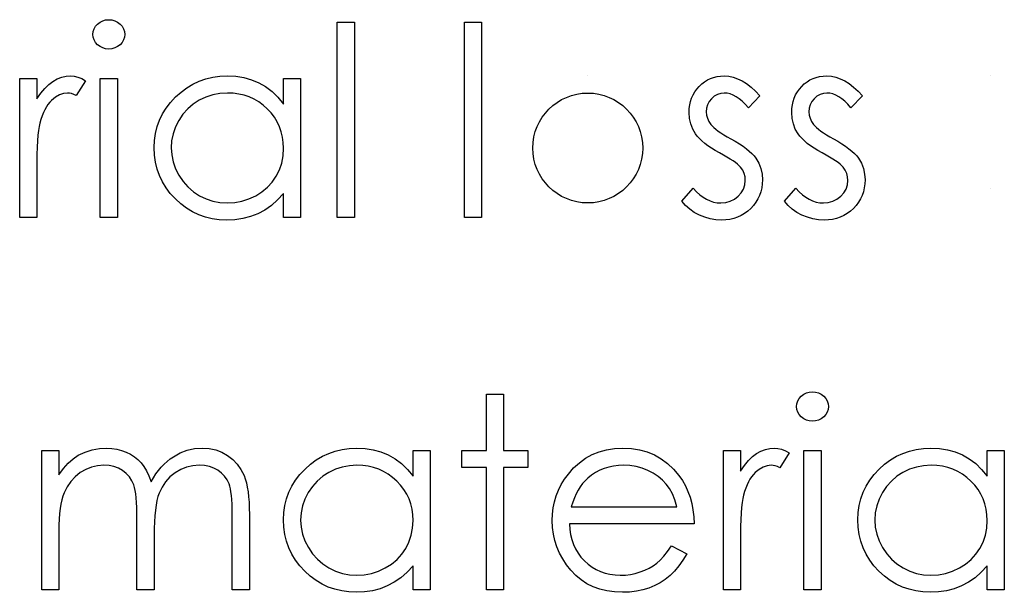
# Model space of a CAD drawing. Header units: inches. Extents: x 220 to 877, y 4 to 174.
# Tile 160 of 256: x 259.293 to 260.005, y 156.326 to 156.74. Entities that reach past the tile are written whole.
import ezdxf

# ---------------------------------------------------------------- set-up
doc = ezdxf.new("R2010")
doc.units = ezdxf.units.IN
doc.header["$LTSCALE"] = 0.5
doc.header["$MEASUREMENT"] = 0
doc.layers.add('SID-M-D', color=42, linetype='Continuous')

msp = doc.modelspace()

# ---------------------------------------------------------------- linework, layer by layer
at = {"layer": 'SID-M-D', "linetype": 'Continuous'}
for p, q in [((259.34722, 156.73332), (259.34827, 156.73514)), ((259.34827, 156.73514), (259.34974, 156.73677)), ((259.34974, 156.73677), (259.3515, 156.73812)), ((259.3515, 156.73812), (259.35346, 156.73912)), ((259.35346, 156.73912), (259.35553, 156.7397)), ((259.35553, 156.7397), (259.3578, 156.73989)), ((259.3578, 156.73989), (259.36009, 156.7397)), ((259.36009, 156.7397), (259.36221, 156.73912)), ((259.36221, 156.73912), (259.36417, 156.73812)), ((259.36417, 156.73812), (259.36594, 156.73677)), ((259.36594, 156.73677), (259.36743, 156.73514)), ((259.36743, 156.73514), (259.36848, 156.73332)), ((259.52303, 156.73812), (259.5354, 156.73812)), ((259.52303, 156.5968), (259.52303, 156.73812)), ((259.5354, 156.73812), (259.5354, 156.5968)), ((259.61489, 156.73812), (259.62726, 156.73812)), ((259.61489, 156.5968), (259.61489, 156.73812)), ((259.62726, 156.73812), (259.62726, 156.5968)), ((259.34637, 156.72924), (259.34659, 156.73136)), ((259.34659, 156.72717), (259.34637, 156.72924)), ((259.34659, 156.73136), (259.34722, 156.73332)), ((259.34722, 156.72523), (259.34659, 156.72717)), ((259.36848, 156.73332), (259.36911, 156.73136)), ((259.36911, 156.72717), (259.36848, 156.72523)), ((259.36911, 156.73136), (259.36933, 156.72924)), ((259.36933, 156.72924), (259.36911, 156.72717)), ((259.34827, 156.72344), (259.34722, 156.72523)), ((259.34974, 156.72181), (259.34827, 156.72344)), ((259.3515, 156.72046), (259.34974, 156.72181)), ((259.35346, 156.71946), (259.3515, 156.72046)), ((259.36417, 156.72046), (259.36221, 156.71946)), ((259.36594, 156.72181), (259.36417, 156.72046)), ((259.36743, 156.72344), (259.36594, 156.72181)), ((259.36848, 156.72523), (259.36743, 156.72344)), ((259.35553, 156.71889), (259.35346, 156.71946)), ((259.3578, 156.71869), (259.35553, 156.71889)), ((259.36009, 156.71889), (259.3578, 156.71869)), ((259.36221, 156.71946), (259.36009, 156.71889)), ((259.32376, 156.69829), (259.32699, 156.69901)), ((259.32699, 156.69901), (259.3303, 156.69926)), ((259.3303, 156.69926), (259.33287, 156.69904)), ((259.33287, 156.69904), (259.33552, 156.6984)), ((259.43291, 156.69832), (259.43807, 156.69901)), ((259.43807, 156.69901), (259.44342, 156.69926)), ((259.44342, 156.69926), (259.44958, 156.69896)), ((259.44958, 156.69896), (259.45543, 156.69804)), ((259.70416, 156.69926), (259.70416, 156.69926)), ((259.79514, 156.69821), (259.7976, 156.69879)), ((259.7976, 156.69879), (259.80017, 156.69915)), ((259.80017, 156.69915), (259.80287, 156.69926)), ((259.80287, 156.69926), (259.80607, 156.69904)), ((259.80607, 156.69904), (259.80928, 156.69838)), ((259.86934, 156.69821), (259.8718, 156.69879)), ((259.8718, 156.69879), (259.87436, 156.69915)), ((259.87436, 156.69915), (259.87707, 156.69926)), ((259.87707, 156.69926), (259.88027, 156.69904)), ((259.88027, 156.69904), (259.88347, 156.69838)), ((259.29337, 156.69749), (259.30574, 156.69749)), ((259.29337, 156.5968), (259.29337, 156.69749)), ((259.30574, 156.69749), (259.30574, 156.68267)), ((259.31145, 156.69023), (259.3144, 156.69308)), ((259.3144, 156.69308), (259.31744, 156.69534)), ((259.31744, 156.69534), (259.32056, 156.69705)), ((259.32056, 156.69705), (259.32376, 156.69829)), ((259.34107, 156.69581), (259.33428, 156.6851)), ((259.33552, 156.6984), (259.33825, 156.69733)), ((259.33825, 156.69733), (259.34107, 156.69581)), ((259.35167, 156.69749), (259.36404, 156.69749)), ((259.35167, 156.5968), (259.35167, 156.69749)), ((259.36404, 156.69749), (259.36404, 156.5968)), ((259.41422, 156.6907), (259.41858, 156.69332)), ((259.41858, 156.69332), (259.42316, 156.69545)), ((259.42316, 156.69545), (259.42794, 156.69713)), ((259.42794, 156.69713), (259.43291, 156.69832)), ((259.45543, 156.69804), (259.46098, 156.6965)), ((259.46098, 156.6965), (259.46622, 156.69437)), ((259.46622, 156.69437), (259.47116, 156.69159)), ((259.47116, 156.69159), (259.47583, 156.68805)), ((259.48416, 156.67886), (259.48416, 156.69749)), ((259.48416, 156.69749), (259.49653, 156.69749)), ((259.49653, 156.69749), (259.49653, 156.5968)), ((259.78294, 156.68979), (259.78463, 156.69172)), ((259.78463, 156.69172), (259.7865, 156.69349)), ((259.7865, 156.69349), (259.78849, 156.69501)), ((259.78849, 156.69501), (259.79059, 156.69631)), ((259.79059, 156.69631), (259.7928, 156.69738)), ((259.7928, 156.69738), (259.79514, 156.69821)), ((259.80928, 156.69838), (259.8125, 156.69724)), ((259.8125, 156.69724), (259.81573, 156.69567)), ((259.81573, 156.69567), (259.81894, 156.69366)), ((259.81894, 156.69366), (259.82217, 156.6912)), ((259.85714, 156.68979), (259.85882, 156.69172)), ((259.85882, 156.69172), (259.8607, 156.69349)), ((259.8607, 156.69349), (259.86269, 156.69501)), ((259.86269, 156.69501), (259.86479, 156.69631)), ((259.86479, 156.69631), (259.86699, 156.69738)), ((259.86699, 156.69738), (259.86934, 156.69821)), ((259.88347, 156.69838), (259.8867, 156.69724)), ((259.8867, 156.69724), (259.88993, 156.69567)), ((259.88993, 156.69567), (259.89313, 156.69366)), ((259.89313, 156.69366), (259.89636, 156.6912)), ((259.30574, 156.68267), (259.30855, 156.68675)), ((259.30855, 156.68675), (259.31145, 156.69023)), ((259.32208, 156.68557), (259.31924, 156.68391)), ((259.325, 156.68656), (259.32208, 156.68557)), ((259.32796, 156.68689), (259.325, 156.68656)), ((259.32931, 156.68678), (259.32796, 156.68689)), ((259.33083, 156.68645), (259.32931, 156.68678)), ((259.33248, 156.68587), (259.33083, 156.68645)), ((259.33428, 156.6851), (259.33248, 156.68587)), ((259.40605, 156.68405), (259.41002, 156.68761)), ((259.41002, 156.68761), (259.41422, 156.6907)), ((259.43299, 156.6856), (259.42802, 156.68397)), ((259.43818, 156.68656), (259.43299, 156.6856)), ((259.44359, 156.68689), (259.43818, 156.68656)), ((259.44778, 156.68673), (259.44359, 156.68689)), ((259.45181, 156.68618), (259.44778, 156.68673)), ((259.45568, 156.68529), (259.45181, 156.68618)), ((259.45938, 156.68402), (259.45568, 156.68529)), ((259.47583, 156.68805), (259.48013, 156.68383)), ((259.77922, 156.68325), (259.78024, 156.68554)), ((259.78024, 156.68554), (259.78148, 156.68772)), ((259.78148, 156.68772), (259.78294, 156.68979)), ((259.79564, 156.6846), (259.79362, 156.68281)), ((259.79787, 156.68587), (259.79564, 156.6846)), ((259.80028, 156.68664), (259.79787, 156.68587)), ((259.80287, 156.68689), (259.80028, 156.68664)), ((259.805, 156.68673), (259.80287, 156.68689)), ((259.80715, 156.68623), (259.805, 156.68673)), ((259.8093, 156.6854), (259.80715, 156.68623)), ((259.81148, 156.68424), (259.8093, 156.6854)), ((259.82865, 156.68493), (259.82026, 156.67629)), ((259.82217, 156.6912), (259.82542, 156.6883)), ((259.82542, 156.6883), (259.82865, 156.68493)), ((259.85341, 156.68325), (259.85443, 156.68554)), ((259.85443, 156.68554), (259.85568, 156.68772)), ((259.85568, 156.68772), (259.85714, 156.68979)), ((259.86984, 156.6846), (259.86782, 156.68281)), ((259.87207, 156.68587), (259.86984, 156.6846)), ((259.87447, 156.68664), (259.87207, 156.68587)), ((259.87707, 156.68689), (259.87447, 156.68664)), ((259.87919, 156.68673), (259.87707, 156.68689)), ((259.88135, 156.68623), (259.87919, 156.68673)), ((259.8835, 156.6854), (259.88135, 156.68623)), ((259.88568, 156.68424), (259.8835, 156.6854)), ((259.90285, 156.68493), (259.89446, 156.67629)), ((259.89636, 156.6912), (259.89962, 156.6883)), ((259.89962, 156.6883), (259.90285, 156.68493)), ((259.3138, 156.67858), (259.31264, 156.67682)), ((259.31507, 156.68019), (259.3138, 156.67858)), ((259.31642, 156.68159), (259.31507, 156.68019)), ((259.31924, 156.68391), (259.31642, 156.68159)), ((259.39926, 156.67604), (259.4024, 156.68016)), ((259.4024, 156.68016), (259.40605, 156.68405)), ((259.41883, 156.67886), (259.41488, 156.67547)), ((259.42324, 156.6817), (259.41883, 156.67886)), ((259.42802, 156.68397), (259.42324, 156.6817)), ((259.46288, 156.68242), (259.45938, 156.68402)), ((259.46625, 156.68046), (259.46288, 156.68242)), ((259.46942, 156.67812), (259.46625, 156.68046)), ((259.47243, 156.67544), (259.46942, 156.67812)), ((259.48013, 156.68383), (259.48416, 156.67886)), ((259.77753, 156.67563), (259.77786, 156.67828)), ((259.77786, 156.67828), (259.77844, 156.68082)), ((259.77844, 156.68082), (259.77922, 156.68325)), ((259.79075, 156.67842), (259.79004, 156.67596)), ((259.79194, 156.68068), (259.79075, 156.67842)), ((259.79362, 156.68281), (259.79194, 156.68068)), ((259.81364, 156.68275), (259.81148, 156.68424)), ((259.81584, 156.68093), (259.81364, 156.68275)), ((259.81805, 156.67878), (259.81584, 156.68093)), ((259.82026, 156.67629), (259.81805, 156.67878)), ((259.85173, 156.67563), (259.85206, 156.67828)), ((259.85206, 156.67828), (259.85264, 156.68082)), ((259.85264, 156.68082), (259.85341, 156.68325)), ((259.86495, 156.67842), (259.86423, 156.67596)), ((259.86614, 156.68068), (259.86495, 156.67842)), ((259.86782, 156.68281), (259.86614, 156.68068)), ((259.88783, 156.68275), (259.88568, 156.68424)), ((259.89004, 156.68093), (259.88783, 156.68275)), ((259.89225, 156.67878), (259.89004, 156.68093)), ((259.89446, 156.67629), (259.89225, 156.67878)), ((259.30957, 156.67039), (259.30872, 156.66787)), ((259.31051, 156.6727), (259.30957, 156.67039)), ((259.31153, 156.67486), (259.31051, 156.6727)), ((259.31264, 156.67682), (259.31153, 156.67486)), ((259.39443, 156.66729), (259.39661, 156.67177)), ((259.39661, 156.67177), (259.39926, 156.67604)), ((259.4114, 156.67157), (259.40839, 156.66713)), ((259.41488, 156.67547), (259.4114, 156.67157)), ((259.47519, 156.67248), (259.47243, 156.67544)), ((259.47757, 156.66936), (259.47519, 156.67248)), ((259.77742, 156.67284), (259.77753, 156.67563)), ((259.7777, 156.66859), (259.77742, 156.67284)), ((259.79004, 156.67596), (259.78979, 156.67334)), ((259.78979, 156.67334), (259.79001, 156.67097)), ((259.79001, 156.67097), (259.79064, 156.66867)), ((259.85162, 156.67284), (259.85173, 156.67563)), ((259.85189, 156.66859), (259.85162, 156.67284)), ((259.86423, 156.67596), (259.86398, 156.67334)), ((259.86398, 156.67334), (259.86421, 156.67097)), ((259.86421, 156.67097), (259.86484, 156.66867)), ((259.30795, 156.6652), (259.30742, 156.6628)), ((259.30872, 156.66787), (259.30795, 156.6652)), ((259.39271, 156.6626), (259.39443, 156.66729)), ((259.40839, 156.66713), (259.40599, 156.66238)), ((259.47958, 156.66605), (259.47757, 156.66936)), ((259.48124, 156.66257), (259.47958, 156.66605)), ((259.77858, 156.66462), (259.7777, 156.66859)), ((259.78002, 156.66084), (259.77858, 156.66462)), ((259.79064, 156.66867), (259.79172, 156.66641)), ((259.79172, 156.66641), (259.79321, 156.6642)), ((259.79321, 156.6642), (259.79418, 156.66307)), ((259.79418, 156.66307), (259.79539, 156.66191)), ((259.85278, 156.66462), (259.85189, 156.66859)), ((259.85421, 156.66084), (259.85278, 156.66462)), ((259.86484, 156.66867), (259.86592, 156.66641)), ((259.86592, 156.66641), (259.86741, 156.6642)), ((259.86741, 156.6642), (259.86837, 156.66307)), ((259.86837, 156.66307), (259.86959, 156.66191)), ((259.30659, 156.65634), (259.30629, 156.65228)), ((259.30698, 156.65984), (259.30659, 156.65634)), ((259.30742, 156.6628), (259.30698, 156.65984)), ((259.39078, 156.65266), (259.3915, 156.65774)), ((259.3915, 156.65774), (259.39271, 156.6626)), ((259.40428, 156.65747), (259.40323, 156.65244)), ((259.40599, 156.66238), (259.40428, 156.65747)), ((259.48251, 156.65893), (259.48124, 156.66257)), ((259.48342, 156.65509), (259.48251, 156.65893)), ((259.78203, 156.65733), (259.78002, 156.66084)), ((259.7833, 156.65565), (259.78203, 156.65733)), ((259.79539, 156.66191), (259.79683, 156.66067)), ((259.79683, 156.66067), (259.79851, 156.6594)), ((259.79851, 156.6594), (259.80044, 156.65808)), ((259.80044, 156.65808), (259.8026, 156.65672)), ((259.8026, 156.65672), (259.80497, 156.65529)), ((259.85623, 156.65733), (259.85421, 156.66084)), ((259.8575, 156.65565), (259.85623, 156.65733)), ((259.86959, 156.66191), (259.87102, 156.66067)), ((259.87102, 156.66067), (259.87271, 156.6594)), ((259.87271, 156.6594), (259.87464, 156.65808)), ((259.87464, 156.65808), (259.87679, 156.65672)), ((259.87679, 156.65672), (259.87917, 156.65529)), ((259.30629, 156.65228), (259.30604, 156.6477)), ((259.39053, 156.64742), (259.39078, 156.65266)), ((259.40323, 156.65244), (259.4029, 156.64728)), ((259.48397, 156.65109), (259.48342, 156.65509)), ((259.48416, 156.64692), (259.48397, 156.65109)), ((259.78485, 156.65393), (259.7833, 156.65565)), ((259.78661, 156.65222), (259.78485, 156.65393)), ((259.78866, 156.65051), (259.78661, 156.65222)), ((259.79097, 156.6488), (259.78866, 156.65051)), ((259.79351, 156.64706), (259.79097, 156.6488)), ((259.80497, 156.65529), (259.80759, 156.65382)), ((259.80759, 156.65382), (259.81079, 156.652)), ((259.81079, 156.652), (259.81372, 156.65021)), ((259.81372, 156.65021), (259.8164, 156.64841)), ((259.85904, 156.65393), (259.8575, 156.65565)), ((259.86081, 156.65222), (259.85904, 156.65393)), ((259.86285, 156.65051), (259.86081, 156.65222)), ((259.86517, 156.6488), (259.86285, 156.65051)), ((259.86771, 156.64706), (259.86517, 156.6488)), ((259.87917, 156.65529), (259.88179, 156.65382)), ((259.88179, 156.65382), (259.88499, 156.652)), ((259.88499, 156.652), (259.88792, 156.65021)), ((259.88792, 156.65021), (259.89059, 156.64841)), ((259.30588, 156.64256), (259.30576, 156.63688)), ((259.30604, 156.6477), (259.30588, 156.64256)), ((259.39078, 156.64207), (259.39053, 156.64742)), ((259.3915, 156.6369), (259.39078, 156.64207)), ((259.4029, 156.64728), (259.40326, 156.64215)), ((259.40326, 156.64215), (259.40428, 156.63712)), ((259.48383, 156.64146), (259.48416, 156.64692)), ((259.79633, 156.64532), (259.79351, 156.64706)), ((259.79939, 156.64358), (259.79633, 156.64532)), ((259.80224, 156.64204), (259.79939, 156.64358)), ((259.8048, 156.64057), (259.80224, 156.64204)), ((259.8164, 156.64841), (259.8188, 156.64665)), ((259.8188, 156.64665), (259.82092, 156.64488)), ((259.82092, 156.64488), (259.8228, 156.64314)), ((259.8228, 156.64314), (259.8244, 156.6414)), ((259.87053, 156.64532), (259.86771, 156.64706)), ((259.87359, 156.64358), (259.87053, 156.64532)), ((259.87643, 156.64204), (259.87359, 156.64358)), ((259.879, 156.64057), (259.87643, 156.64204)), ((259.89059, 156.64841), (259.893, 156.64665)), ((259.893, 156.64665), (259.89512, 156.64488)), ((259.89512, 156.64488), (259.897, 156.64314)), ((259.897, 156.64314), (259.8986, 156.6414)), ((259.30576, 156.63688), (259.30574, 156.63064)), ((259.39269, 156.63196), (259.3915, 156.6369)), ((259.40428, 156.63712), (259.40602, 156.63221)), ((259.48121, 156.63138), (259.48287, 156.6363)), ((259.48287, 156.6363), (259.48383, 156.64146)), ((259.80712, 156.63919), (259.8048, 156.64057)), ((259.80916, 156.63787), (259.80712, 156.63919)), ((259.81093, 156.6366), (259.80916, 156.63787)), ((259.81245, 156.63539), (259.81093, 156.6366)), ((259.81369, 156.63425), (259.81245, 156.63539)), ((259.8244, 156.6414), (259.82573, 156.63969)), ((259.82573, 156.63969), (259.82777, 156.63613)), ((259.82777, 156.63613), (259.82926, 156.63235)), ((259.88132, 156.63919), (259.879, 156.64057)), ((259.88336, 156.63787), (259.88132, 156.63919)), ((259.88513, 156.6366), (259.88336, 156.63787)), ((259.88665, 156.63539), (259.88513, 156.6366)), ((259.88789, 156.63425), (259.88665, 156.63539)), ((259.8986, 156.6414), (259.89992, 156.63969)), ((259.89992, 156.63969), (259.90197, 156.63613)), ((259.90197, 156.63613), (259.90346, 156.63235)), ((259.30574, 156.63064), (259.30574, 156.5968)), ((259.39437, 156.62721), (259.39269, 156.63196)), ((259.40602, 156.63221), (259.40845, 156.62741)), ((259.40845, 156.62741), (259.41149, 156.62294)), ((259.47892, 156.62677), (259.48121, 156.63138)), ((259.81466, 156.6332), (259.81369, 156.63425)), ((259.81615, 156.63102), (259.81466, 156.6332)), ((259.8172, 156.62871), (259.81615, 156.63102)), ((259.81783, 156.62622), (259.8172, 156.62871)), ((259.82926, 156.63235), (259.83012, 156.62835)), ((259.83012, 156.62835), (259.83042, 156.62412)), ((259.88886, 156.6332), (259.88789, 156.63425)), ((259.89035, 156.63102), (259.88886, 156.6332)), ((259.89139, 156.62871), (259.89035, 156.63102)), ((259.89203, 156.62622), (259.89139, 156.62871)), ((259.90346, 156.63235), (259.90431, 156.62835)), ((259.90431, 156.62835), (259.90462, 156.62412)), ((259.39655, 156.62266), (259.39437, 156.62721)), ((259.39917, 156.61833), (259.39655, 156.62266)), ((259.41149, 156.62294), (259.41496, 156.61899)), ((259.4726, 156.61877), (259.47602, 156.62255)), ((259.47602, 156.62255), (259.47892, 156.62677)), ((259.81676, 156.6175), (259.81772, 156.62042)), ((259.81772, 156.62042), (259.81805, 156.6236)), ((259.81805, 156.6236), (259.81783, 156.62622)), ((259.83028, 156.62114), (259.82989, 156.61827)), ((259.83042, 156.62412), (259.83028, 156.62114)), ((259.89095, 156.6175), (259.89192, 156.62042)), ((259.89192, 156.62042), (259.89225, 156.6236)), ((259.89225, 156.6236), (259.89203, 156.62622)), ((259.90448, 156.62114), (259.90409, 156.61827)), ((259.90462, 156.62412), (259.90448, 156.62114)), ((259.40229, 156.61421), (259.39917, 156.61833)), ((259.40591, 156.61029), (259.40229, 156.61421)), ((259.41496, 156.61899), (259.41894, 156.61557)), ((259.41894, 156.61557), (259.42338, 156.61267)), ((259.46401, 156.61261), (259.46857, 156.61546)), ((259.46857, 156.61546), (259.4726, 156.61877)), ((259.48416, 156.61421), (259.47989, 156.60958)), ((259.48416, 156.5968), (259.48416, 156.61421)), ((259.77212, 156.60867), (259.78032, 156.618)), ((259.78032, 156.618), (259.78269, 156.61551)), ((259.78269, 156.61551), (259.78509, 156.61336)), ((259.78509, 156.61336), (259.78755, 156.61154)), ((259.81286, 156.61223), (259.81513, 156.61474)), ((259.81513, 156.61474), (259.81676, 156.6175)), ((259.82923, 156.61551), (259.82832, 156.61289)), ((259.82989, 156.61827), (259.82923, 156.61551)), ((259.84632, 156.60867), (259.85452, 156.618)), ((259.85452, 156.618), (259.85689, 156.61551)), ((259.85689, 156.61551), (259.85929, 156.61336)), ((259.85929, 156.61336), (259.86175, 156.61154)), ((259.88706, 156.61223), (259.88932, 156.61474)), ((259.88932, 156.61474), (259.89095, 156.6175)), ((259.90343, 156.61551), (259.90252, 156.61289)), ((259.90409, 156.61827), (259.90343, 156.61551)), ((259.40986, 156.60671), (259.40591, 156.61029)), ((259.414, 156.60361), (259.40986, 156.60671)), ((259.42338, 156.61267), (259.42816, 156.61035)), ((259.42816, 156.61035), (259.4331, 156.60872)), ((259.4331, 156.60872), (259.4382, 156.60773)), ((259.4382, 156.60773), (259.44348, 156.6074)), ((259.44348, 156.6074), (259.44883, 156.60773)), ((259.44883, 156.60773), (259.45405, 156.60869)), ((259.45405, 156.60869), (259.4591, 156.61032)), ((259.4591, 156.61032), (259.46401, 156.61261)), ((259.47989, 156.60958), (259.47539, 156.6056)), ((259.7748, 156.60566), (259.77212, 156.60867)), ((259.78755, 156.61154), (259.79001, 156.61005)), ((259.79001, 156.61005), (259.79252, 156.60889)), ((259.79252, 156.60889), (259.79509, 156.60806)), ((259.79509, 156.60806), (259.79765, 156.60756)), ((259.79765, 156.60756), (259.80028, 156.6074)), ((259.80028, 156.6074), (259.80384, 156.6077)), ((259.80384, 156.6077), (259.80712, 156.60861)), ((259.80712, 156.60861), (259.81013, 156.6101)), ((259.81013, 156.6101), (259.81286, 156.61223)), ((259.82567, 156.60795), (259.82396, 156.60566)), ((259.82711, 156.61035), (259.82567, 156.60795)), ((259.82832, 156.61289), (259.82711, 156.61035)), ((259.849, 156.60566), (259.84632, 156.60867)), ((259.86175, 156.61154), (259.86421, 156.61005)), ((259.86421, 156.61005), (259.86672, 156.60889)), ((259.86672, 156.60889), (259.86928, 156.60806)), ((259.86928, 156.60806), (259.87185, 156.60756)), ((259.87185, 156.60756), (259.87447, 156.6074)), ((259.87447, 156.6074), (259.87803, 156.6077)), ((259.87803, 156.6077), (259.88132, 156.60861)), ((259.88132, 156.60861), (259.88433, 156.6101)), ((259.88433, 156.6101), (259.88706, 156.61223)), ((259.89987, 156.60795), (259.89816, 156.60566)), ((259.9013, 156.61035), (259.89987, 156.60795)), ((259.90252, 156.61289), (259.9013, 156.61035)), ((259.41836, 156.60099), (259.414, 156.60361)), ((259.42289, 156.59884), (259.41836, 156.60099)), ((259.42763, 156.59718), (259.42289, 156.59884)), ((259.46556, 156.59964), (259.46029, 156.59762)), ((259.47058, 156.60229), (259.46556, 156.59964)), ((259.47539, 156.6056), (259.47058, 156.60229)), ((259.77781, 156.60298), (259.7748, 156.60566)), ((259.78115, 156.60063), (259.77781, 156.60298)), ((259.78482, 156.59865), (259.78115, 156.60063)), ((259.8175, 156.59978), (259.81507, 156.59834)), ((259.81979, 156.60149), (259.8175, 156.59978)), ((259.82197, 156.60348), (259.81979, 156.60149)), ((259.82396, 156.60566), (259.82197, 156.60348)), ((259.852, 156.60298), (259.849, 156.60566)), ((259.85534, 156.60063), (259.852, 156.60298)), ((259.85902, 156.59865), (259.85534, 156.60063)), ((259.8917, 156.59978), (259.88927, 156.59834)), ((259.89399, 156.60149), (259.8917, 156.59978)), ((259.89617, 156.60348), (259.89399, 156.60149)), ((259.89816, 156.60566), (259.89617, 156.60348)), ((259.30574, 156.5968), (259.29337, 156.5968)), ((259.36404, 156.5968), (259.35167, 156.5968)), ((259.43257, 156.596), (259.42763, 156.59718)), ((259.43771, 156.59528), (259.43257, 156.596)), ((259.44304, 156.59503), (259.43771, 156.59528)), ((259.44903, 156.59531), (259.44304, 156.59503)), ((259.45479, 156.59619), (259.44903, 156.59531)), ((259.46029, 156.59762), (259.45479, 156.59619)), ((259.49653, 156.5968), (259.48416, 156.5968)), ((259.5354, 156.5968), (259.52303, 156.5968)), ((259.62726, 156.5968), (259.61489, 156.5968)), ((259.78871, 156.59707), (259.78482, 156.59865)), ((259.79269, 156.59594), (259.78871, 156.59707)), ((259.79674, 156.59525), (259.79269, 156.59594)), ((259.80091, 156.59503), (259.79674, 156.59525)), ((259.804, 156.59517), (259.80091, 156.59503)), ((259.80696, 156.59555), (259.804, 156.59517)), ((259.8098, 156.59622), (259.80696, 156.59555)), ((259.8125, 156.59715), (259.8098, 156.59622)), ((259.81507, 156.59834), (259.8125, 156.59715)), ((259.86291, 156.59707), (259.85902, 156.59865)), ((259.86688, 156.59594), (259.86291, 156.59707)), ((259.87094, 156.59525), (259.86688, 156.59594)), ((259.87511, 156.59503), (259.87094, 156.59525)), ((259.8782, 156.59517), (259.87511, 156.59503)), ((259.88115, 156.59555), (259.8782, 156.59517)), ((259.884, 156.59622), (259.88115, 156.59555)), ((259.8867, 156.59715), (259.884, 156.59622)), ((259.88927, 156.59834), (259.8867, 156.59715)), ((259.86432, 156.47067), (259.86658, 156.47086)), ((259.86658, 156.47086), (259.86887, 156.47067)), ((259.63079, 156.4691), (259.64316, 156.4691)), ((259.63079, 156.42846), (259.63079, 156.4691)), ((259.64316, 156.4691), (259.64316, 156.42846)), ((259.85537, 156.46233), (259.85601, 156.46429)), ((259.85601, 156.46429), (259.85706, 156.46611)), ((259.85706, 156.46611), (259.85852, 156.46774)), ((259.85852, 156.46774), (259.86029, 156.4691)), ((259.86029, 156.4691), (259.86225, 156.47009)), ((259.86225, 156.47009), (259.86432, 156.47067)), ((259.86887, 156.47067), (259.871, 156.47009)), ((259.871, 156.47009), (259.87296, 156.4691)), ((259.87296, 156.4691), (259.87472, 156.46774)), ((259.87472, 156.46774), (259.87621, 156.46611)), ((259.87621, 156.46611), (259.87726, 156.46429)), ((259.87726, 156.46429), (259.8779, 156.46233)), ((259.85515, 156.46021), (259.85537, 156.46233)), ((259.85537, 156.45814), (259.85515, 156.46021)), ((259.85601, 156.4562), (259.85537, 156.45814)), ((259.8779, 156.45814), (259.87726, 156.4562)), ((259.8779, 156.46233), (259.87812, 156.46021)), ((259.87812, 156.46021), (259.8779, 156.45814)), ((259.85706, 156.45441), (259.85601, 156.4562)), ((259.85852, 156.45278), (259.85706, 156.45441)), ((259.86029, 156.45143), (259.85852, 156.45278)), ((259.86225, 156.45044), (259.86029, 156.45143)), ((259.86432, 156.44986), (259.86225, 156.45044)), ((259.86658, 156.44966), (259.86432, 156.44986)), ((259.86887, 156.44986), (259.86658, 156.44966)), ((259.871, 156.45044), (259.86887, 156.44986)), ((259.87296, 156.45143), (259.871, 156.45044)), ((259.87472, 156.45278), (259.87296, 156.45143)), ((259.87621, 156.45441), (259.87472, 156.45278)), ((259.87726, 156.4562), (259.87621, 156.45441)), ((259.30927, 156.42846), (259.32164, 156.42846)), ((259.30927, 156.32777), (259.30927, 156.42846)), ((259.32164, 156.42846), (259.32164, 156.41096)), ((259.3406, 156.42736), (259.34573, 156.42896)), ((259.34573, 156.42896), (259.35098, 156.4299)), ((259.35098, 156.4299), (259.35636, 156.43023)), ((259.35636, 156.43023), (259.36001, 156.43004)), ((259.36001, 156.43004), (259.36354, 156.42951)), ((259.36354, 156.42951), (259.36699, 156.4286)), ((259.36699, 156.4286), (259.37033, 156.42733)), ((259.40944, 156.42672), (259.41458, 156.42868)), ((259.41458, 156.42868), (259.41985, 156.42984)), ((259.41985, 156.42984), (259.42534, 156.43023)), ((259.42534, 156.43023), (259.43039, 156.4299)), ((259.43039, 156.4299), (259.43514, 156.42893)), ((259.43514, 156.42893), (259.43959, 156.42728)), ((259.51679, 156.42642), (259.52157, 156.4281)), ((259.52157, 156.4281), (259.52654, 156.42929)), ((259.52654, 156.42929), (259.5317, 156.42998)), ((259.5317, 156.42998), (259.53705, 156.43023)), ((259.53705, 156.43023), (259.54321, 156.42993)), ((259.54321, 156.42993), (259.54906, 156.42902)), ((259.54906, 156.42902), (259.55461, 156.42747)), ((259.57779, 156.40983), (259.57779, 156.42846)), ((259.57779, 156.42846), (259.59016, 156.42846)), ((259.59016, 156.42846), (259.59016, 156.32777)), ((259.61313, 156.4161), (259.61313, 156.42846)), ((259.61313, 156.42846), (259.63079, 156.42846)), ((259.64316, 156.42846), (259.66082, 156.42846)), ((259.66082, 156.42846), (259.66082, 156.4161)), ((259.71236, 156.42758), (259.71774, 156.42907)), ((259.71774, 156.42907), (259.72343, 156.42993)), ((259.72343, 156.42993), (259.72945, 156.43023)), ((259.72945, 156.43023), (259.73563, 156.42993)), ((259.73563, 156.42993), (259.74151, 156.42899)), ((259.74151, 156.42899), (259.74706, 156.42744)), ((259.80215, 156.42846), (259.81452, 156.42846)), ((259.80215, 156.32777), (259.80215, 156.42846)), ((259.81452, 156.42846), (259.81452, 156.41364)), ((259.82622, 156.42631), (259.82934, 156.42802)), ((259.82934, 156.42802), (259.83254, 156.42926)), ((259.83254, 156.42926), (259.83577, 156.42998)), ((259.83577, 156.42998), (259.83909, 156.43023)), ((259.83909, 156.43023), (259.84165, 156.43001)), ((259.84165, 156.43001), (259.8443, 156.42937)), ((259.8443, 156.42937), (259.84704, 156.4283)), ((259.84704, 156.4283), (259.84985, 156.42678)), ((259.86045, 156.42846), (259.87282, 156.42846)), ((259.86045, 156.32777), (259.86045, 156.42846)), ((259.87282, 156.42846), (259.87282, 156.32777)), ((259.93194, 156.42642), (259.93672, 156.4281)), ((259.93672, 156.4281), (259.94169, 156.42929)), ((259.94169, 156.42929), (259.94685, 156.42998)), ((259.94685, 156.42998), (259.9522, 156.43023)), ((259.9522, 156.43023), (259.95836, 156.42993)), ((259.95836, 156.42993), (259.96421, 156.42902)), ((259.96421, 156.42902), (259.96976, 156.42747)), ((259.99295, 156.40983), (259.99295, 156.42846)), ((259.99295, 156.42846), (260.00531, 156.42846)), ((260.00531, 156.42846), (260.00531, 156.32777)), ((259.32854, 156.41935), (259.33204, 156.42256)), ((259.33204, 156.42256), (259.3356, 156.42512)), ((259.3356, 156.42512), (259.3406, 156.42736)), ((259.37033, 156.42733), (259.3735, 156.42576)), ((259.3735, 156.42576), (259.37635, 156.42396)), ((259.37635, 156.42396), (259.37891, 156.42192)), ((259.37891, 156.42192), (259.38115, 156.41963)), ((259.39989, 156.42057), (259.40216, 156.42239)), ((259.40216, 156.42239), (259.40453, 156.42402)), ((259.40453, 156.42402), (259.40944, 156.42672)), ((259.43959, 156.42728), (259.44373, 156.42499)), ((259.44373, 156.42499), (259.44745, 156.42211)), ((259.44745, 156.42211), (259.45068, 156.41872)), ((259.50365, 156.41858), (259.50785, 156.42167)), ((259.50785, 156.42167), (259.51221, 156.4243)), ((259.51221, 156.4243), (259.51679, 156.42642)), ((259.55461, 156.42747), (259.55985, 156.42534)), ((259.55985, 156.42534), (259.56479, 156.42256)), ((259.56479, 156.42256), (259.56946, 156.41902)), ((259.69806, 156.41969), (259.70251, 156.42289)), ((259.70251, 156.42289), (259.70728, 156.42554)), ((259.70728, 156.42554), (259.71236, 156.42758)), ((259.74706, 156.42744), (259.75227, 156.42529)), ((259.75227, 156.42529), (259.75719, 156.4225)), ((259.75719, 156.4225), (259.76177, 156.41908)), ((259.81734, 156.41773), (259.82023, 156.4212)), ((259.82023, 156.4212), (259.82319, 156.42405)), ((259.82319, 156.42405), (259.82622, 156.42631)), ((259.84985, 156.42678), (259.84306, 156.41607)), ((259.9188, 156.41858), (259.923, 156.42167)), ((259.923, 156.42167), (259.92736, 156.4243)), ((259.92736, 156.4243), (259.93194, 156.42642)), ((259.96976, 156.42747), (259.975, 156.42534)), ((259.975, 156.42534), (259.97995, 156.42256)), ((259.97995, 156.42256), (259.98461, 156.41902)), ((259.32164, 156.41096), (259.32506, 156.41549)), ((259.32506, 156.41549), (259.32854, 156.41935)), ((259.34121, 156.41483), (259.33718, 156.41248)), ((259.3454, 156.41651), (259.34121, 156.41483)), ((259.34974, 156.41753), (259.3454, 156.41651)), ((259.35421, 156.41786), (259.34974, 156.41753)), ((259.35802, 156.41762), (259.35421, 156.41786)), ((259.36155, 156.4169), (259.35802, 156.41762)), ((259.36484, 156.41566), (259.36155, 156.4169)), ((259.36782, 156.41394), (259.36484, 156.41566)), ((259.37047, 156.41185), (259.36782, 156.41394)), ((259.38115, 156.41963), (259.38316, 156.41698)), ((259.38316, 156.41698), (259.38507, 156.41381)), ((259.38507, 156.41381), (259.38681, 156.41014)), ((259.39183, 156.41152), (259.39371, 156.41405)), ((259.39371, 156.41405), (259.39567, 156.4164)), ((259.39567, 156.4164), (259.39774, 156.41858)), ((259.39774, 156.41858), (259.39989, 156.42057)), ((259.4098, 156.41477), (259.40574, 156.41234)), ((259.41408, 156.41648), (259.4098, 156.41477)), ((259.41852, 156.41753), (259.41408, 156.41648)), ((259.42319, 156.41786), (259.41852, 156.41753)), ((259.427, 156.41764), (259.42319, 156.41786)), ((259.4305, 156.41695), (259.427, 156.41764)), ((259.43376, 156.41579), (259.4305, 156.41695)), ((259.43671, 156.41419), (259.43376, 156.41579)), ((259.43934, 156.41221), (259.43671, 156.41419)), ((259.45068, 156.41872), (259.45339, 156.41483)), ((259.45339, 156.41483), (259.45557, 156.41038)), ((259.49603, 156.41113), (259.49968, 156.41502)), ((259.49968, 156.41502), (259.50365, 156.41858)), ((259.52165, 156.41494), (259.51687, 156.41267)), ((259.52662, 156.41657), (259.52165, 156.41494)), ((259.53181, 156.41753), (259.52662, 156.41657)), ((259.53722, 156.41786), (259.53181, 156.41753)), ((259.54141, 156.4177), (259.53722, 156.41786)), ((259.54544, 156.41715), (259.54141, 156.4177)), ((259.54931, 156.41626), (259.54544, 156.41715)), ((259.55301, 156.41499), (259.54931, 156.41626)), ((259.55651, 156.41339), (259.55301, 156.41499)), ((259.56946, 156.41902), (259.57376, 156.4148)), ((259.57376, 156.4148), (259.57779, 156.40983)), ((259.63079, 156.4161), (259.61313, 156.4161)), ((259.63079, 156.32777), (259.63079, 156.4161)), ((259.66082, 156.4161), (259.64316, 156.4161)), ((259.64316, 156.4161), (259.64316, 156.32777)), ((259.69008, 156.41146), (259.69392, 156.41585)), ((259.69392, 156.41585), (259.69806, 156.41969)), ((259.71286, 156.41417), (259.70982, 156.41256)), ((259.71606, 156.41552), (259.71286, 156.41417)), ((259.71934, 156.41654), (259.71606, 156.41552)), ((259.72279, 156.41728), (259.71934, 156.41654)), ((259.72638, 156.41773), (259.72279, 156.41728)), ((259.73008, 156.41786), (259.72638, 156.41773)), ((259.73461, 156.41764), (259.73008, 156.41786)), ((259.73902, 156.41693), (259.73461, 156.41764)), ((259.74336, 156.41577), (259.73902, 156.41693)), ((259.74755, 156.41411), (259.74336, 156.41577)), ((259.7515, 156.41209), (259.74755, 156.41411)), ((259.76177, 156.41908), (259.76605, 156.41505)), ((259.76605, 156.41505), (259.77, 156.41041)), ((259.81452, 156.41364), (259.81734, 156.41773)), ((259.82802, 156.41488), (259.8252, 156.41256)), ((259.83086, 156.41654), (259.82802, 156.41488)), ((259.83379, 156.41753), (259.83086, 156.41654)), ((259.83674, 156.41786), (259.83379, 156.41753)), ((259.83809, 156.41775), (259.83674, 156.41786)), ((259.83961, 156.41742), (259.83809, 156.41775)), ((259.84127, 156.41684), (259.83961, 156.41742)), ((259.84306, 156.41607), (259.84127, 156.41684)), ((259.91119, 156.41113), (259.91483, 156.41502)), ((259.91483, 156.41502), (259.9188, 156.41858)), ((259.9368, 156.41494), (259.93203, 156.41267)), ((259.94177, 156.41657), (259.9368, 156.41494)), ((259.94696, 156.41753), (259.94177, 156.41657)), ((259.95237, 156.41786), (259.94696, 156.41753)), ((259.95657, 156.4177), (259.95237, 156.41786)), ((259.9606, 156.41715), (259.95657, 156.4177)), ((259.96446, 156.41626), (259.9606, 156.41715)), ((259.96816, 156.41499), (259.96446, 156.41626)), ((259.97166, 156.41339), (259.96816, 156.41499)), ((259.98461, 156.41902), (259.98892, 156.4148)), ((259.98892, 156.4148), (259.99295, 156.40983)), ((259.33348, 156.40956), (259.33028, 156.40616)), ((259.33718, 156.41248), (259.33348, 156.40956)), ((259.3727, 156.40942), (259.37047, 156.41185)), ((259.3745, 156.40666), (259.3727, 156.40942)), ((259.37585, 156.40357), (259.3745, 156.40666)), ((259.38681, 156.41014), (259.38841, 156.40591)), ((259.38841, 156.40591), (259.39006, 156.40881)), ((259.39006, 156.40881), (259.39183, 156.41152)), ((259.40204, 156.40936), (259.3989, 156.40591)), ((259.40574, 156.41234), (259.40204, 156.40936)), ((259.44154, 156.40994), (259.43934, 156.41221)), ((259.44334, 156.40735), (259.44154, 156.40994)), ((259.44472, 156.40448), (259.44334, 156.40735)), ((259.45557, 156.41038), (259.45648, 156.4079)), ((259.45648, 156.4079), (259.45725, 156.40511)), ((259.49024, 156.40274), (259.49289, 156.40702)), ((259.49289, 156.40702), (259.49603, 156.41113)), ((259.51246, 156.40983), (259.50851, 156.40644)), ((259.51687, 156.41267), (259.51246, 156.40983)), ((259.55988, 156.41143), (259.55651, 156.41339)), ((259.56305, 156.40909), (259.55988, 156.41143)), ((259.56606, 156.40641), (259.56305, 156.40909)), ((259.68501, 156.40381), (259.68738, 156.40771)), ((259.68738, 156.40771), (259.69008, 156.41146)), ((259.70413, 156.40842), (259.7022, 156.4066)), ((259.70692, 156.41063), (259.70413, 156.40842)), ((259.70982, 156.41256), (259.70692, 156.41063)), ((259.75503, 156.40978), (259.7515, 156.41209)), ((259.75818, 156.40715), (259.75503, 156.40978)), ((259.76089, 156.40423), (259.75818, 156.40715)), ((259.77, 156.41041), (259.77254, 156.4068)), ((259.77254, 156.4068), (259.77472, 156.40299)), ((259.82142, 156.40779), (259.82032, 156.40583)), ((259.82258, 156.40956), (259.82142, 156.40779)), ((259.82385, 156.41116), (259.82258, 156.40956)), ((259.8252, 156.41256), (259.82385, 156.41116)), ((259.90539, 156.40274), (259.90804, 156.40702)), ((259.90804, 156.40702), (259.91119, 156.41113)), ((259.92761, 156.40983), (259.92366, 156.40644)), ((259.93203, 156.41267), (259.92761, 156.40983)), ((259.97503, 156.41143), (259.97166, 156.41339)), ((259.97821, 156.40909), (259.97503, 156.41143)), ((259.98122, 156.40641), (259.97821, 156.40909)), ((259.3276, 156.40232), (259.32545, 156.39799)), ((259.33028, 156.40616), (259.3276, 156.40232)), ((259.3764, 156.40177), (259.37585, 156.40357)), ((259.37687, 156.39959), (259.3764, 156.40177)), ((259.37726, 156.39708), (259.37687, 156.39959)), ((259.39628, 156.40199), (259.39418, 156.39763)), ((259.3989, 156.40591), (259.39628, 156.40199)), ((259.44527, 156.40282), (259.44472, 156.40448)), ((259.44574, 156.40083), (259.44527, 156.40282)), ((259.44615, 156.39854), (259.44574, 156.40083)), ((259.45725, 156.40511), (259.45791, 156.40205)), ((259.45791, 156.40205), (259.45847, 156.39868)), ((259.48806, 156.39827), (259.49024, 156.40274)), ((259.50503, 156.40254), (259.50202, 156.3981)), ((259.50851, 156.40644), (259.50503, 156.40254)), ((259.56882, 156.40346), (259.56606, 156.40641)), ((259.5712, 156.40034), (259.56882, 156.40346)), ((259.57321, 156.39702), (259.5712, 156.40034)), ((259.68139, 156.39567), (259.68302, 156.39981)), ((259.68302, 156.39981), (259.68501, 156.40381)), ((259.69718, 156.39987), (259.69574, 156.39716)), ((259.69872, 156.40232), (259.69718, 156.39987)), ((259.70041, 156.40456), (259.69872, 156.40232)), ((259.7022, 156.4066), (259.70041, 156.40456)), ((259.76326, 156.40092), (259.76089, 156.40423)), ((259.76533, 156.39708), (259.76326, 156.40092)), ((259.77472, 156.40299), (259.77659, 156.39893)), ((259.81836, 156.40136), (259.8175, 156.39885)), ((259.8193, 156.40368), (259.81836, 156.40136)), ((259.82032, 156.40583), (259.8193, 156.40368)), ((259.90321, 156.39827), (259.90539, 156.40274)), ((259.92018, 156.40254), (259.91718, 156.3981)), ((259.92366, 156.40644), (259.92018, 156.40254)), ((259.98398, 156.40346), (259.98122, 156.40641)), ((259.98635, 156.40034), (259.98398, 156.40346)), ((259.98836, 156.39702), (259.98635, 156.40034)), ((259.32379, 156.39286), (259.32313, 156.38982)), ((259.32456, 156.39556), (259.32379, 156.39286)), ((259.32545, 156.39799), (259.32456, 156.39556)), ((259.37759, 156.39418), (259.37726, 156.39708)), ((259.37784, 156.39092), (259.37759, 156.39418)), ((259.39332, 156.39515), (259.39258, 156.39228)), ((259.39418, 156.39763), (259.39332, 156.39515)), ((259.44649, 156.39595), (259.44615, 156.39854)), ((259.44673, 156.39302), (259.44649, 156.39595)), ((259.44693, 156.38979), (259.44673, 156.39302)), ((259.45847, 156.39868), (259.45888, 156.39504)), ((259.45888, 156.39504), (259.45918, 156.39109)), ((259.48513, 156.38872), (259.48634, 156.39357)), ((259.48634, 156.39357), (259.48806, 156.39827)), ((259.49962, 156.39335), (259.49791, 156.38844)), ((259.50202, 156.3981), (259.49962, 156.39335)), ((259.57487, 156.39355), (259.57321, 156.39702)), ((259.57614, 156.3899), (259.57487, 156.39355)), ((259.68012, 156.39139), (259.68139, 156.39567)), ((259.69442, 156.39426), (259.69323, 156.39117)), ((259.69574, 156.39716), (259.69442, 156.39426)), ((259.76712, 156.39272), (259.76533, 156.39708)), ((259.76859, 156.38783), (259.76712, 156.39272)), ((259.77659, 156.39893), (259.77811, 156.39468)), ((259.77811, 156.39468), (259.77933, 156.39021)), ((259.8162, 156.39377), (259.81576, 156.39081)), ((259.81673, 156.39617), (259.8162, 156.39377)), ((259.8175, 156.39885), (259.81673, 156.39617)), ((259.90028, 156.38872), (259.9015, 156.39357)), ((259.9015, 156.39357), (259.90321, 156.39827)), ((259.91477, 156.39335), (259.91306, 156.38844)), ((259.91718, 156.3981), (259.91477, 156.39335)), ((259.99002, 156.39355), (259.98836, 156.39702)), ((259.99129, 156.3899), (259.99002, 156.39355)), ((259.3226, 156.38648), (259.32216, 156.38286)), ((259.32313, 156.38982), (259.3226, 156.38648)), ((259.37803, 156.38731), (259.37784, 156.39092)), ((259.37814, 156.3833), (259.37803, 156.38731)), ((259.39145, 156.38538), (259.39106, 156.38134)), ((259.39197, 156.38902), (259.39145, 156.38538)), ((259.39258, 156.39228), (259.39197, 156.38902)), ((259.44704, 156.38623), (259.44693, 156.38979)), ((259.44707, 156.38237), (259.44704, 156.38623)), ((259.45918, 156.39109), (259.45938, 156.38684)), ((259.45938, 156.38684), (259.45943, 156.38231)), ((259.48441, 156.38364), (259.48513, 156.38872)), ((259.49791, 156.38844), (259.49686, 156.38342)), ((259.57705, 156.38607), (259.57614, 156.3899)), ((259.5776, 156.38206), (259.57705, 156.38607)), ((259.67868, 156.38248), (259.67921, 156.387)), ((259.67921, 156.387), (259.68012, 156.39139)), ((259.69323, 156.39117), (259.69215, 156.38783)), ((259.69215, 156.38783), (259.76859, 156.38783)), ((259.77933, 156.39021), (259.78021, 156.38551)), ((259.78021, 156.38551), (259.78073, 156.3806)), ((259.81538, 156.38731), (259.81507, 156.38325)), ((259.81576, 156.39081), (259.81538, 156.38731)), ((259.89957, 156.38364), (259.90028, 156.38872)), ((259.91306, 156.38844), (259.91201, 156.38342)), ((259.9922, 156.38607), (259.99129, 156.3899)), ((259.99275, 156.38206), (259.9922, 156.38607)), ((259.32188, 156.37892), (259.32169, 156.37469)), ((259.32216, 156.38286), (259.32188, 156.37892)), ((259.37817, 156.37897), (259.37814, 156.3833)), ((259.37817, 156.32777), (259.37817, 156.37897)), ((259.39106, 156.38134), (259.39076, 156.37693)), ((259.44707, 156.32777), (259.44707, 156.38237)), ((259.45943, 156.38231), (259.45943, 156.32777)), ((259.48416, 156.37839), (259.48441, 156.38364)), ((259.48441, 156.37304), (259.48416, 156.37839)), ((259.49686, 156.38342), (259.49653, 156.37825)), ((259.49653, 156.37825), (259.49689, 156.37312)), ((259.57779, 156.37789), (259.5776, 156.38206)), ((259.67849, 156.37784), (259.67868, 156.38248)), ((259.78073, 156.3806), (259.78095, 156.37547)), ((259.81482, 156.37867), (259.81466, 156.37353)), ((259.81507, 156.38325), (259.81482, 156.37867)), ((259.89932, 156.37839), (259.89957, 156.38364)), ((259.89957, 156.37304), (259.89932, 156.37839)), ((259.91201, 156.38342), (259.91168, 156.37825)), ((259.91168, 156.37825), (259.91204, 156.37312)), ((259.99295, 156.37789), (259.99275, 156.38206)), ((259.32169, 156.37469), (259.32164, 156.37014)), ((259.39059, 156.37213), (259.39053, 156.36694)), ((259.39076, 156.37693), (259.39059, 156.37213)), ((259.48513, 156.36787), (259.48441, 156.37304)), ((259.49689, 156.37312), (259.49791, 156.3681)), ((259.5765, 156.36727), (259.57746, 156.37243)), ((259.57746, 156.37243), (259.57779, 156.37789)), ((259.67871, 156.3729), (259.67849, 156.37784)), ((259.67932, 156.36807), (259.67871, 156.3729)), ((259.78095, 156.37547), (259.69086, 156.37547)), ((259.69086, 156.37547), (259.69111, 156.37149)), ((259.69111, 156.37149), (259.69166, 156.36768)), ((259.81466, 156.37353), (259.81455, 156.36785)), ((259.90028, 156.36787), (259.89957, 156.37304)), ((259.91204, 156.37312), (259.91306, 156.3681)), ((259.99165, 156.36727), (259.99262, 156.37243)), ((259.99262, 156.37243), (259.99295, 156.37789)), ((259.32164, 156.37014), (259.32164, 156.32777)), ((259.39053, 156.36694), (259.39053, 156.32777)), ((259.48632, 156.36293), (259.48513, 156.36787)), ((259.49791, 156.3681), (259.49965, 156.36318)), ((259.57484, 156.36235), (259.5765, 156.36727)), ((259.68037, 156.3634), (259.67932, 156.36807)), ((259.69166, 156.36768), (259.69254, 156.36407)), ((259.69254, 156.36407), (259.69376, 156.36064)), ((259.81455, 156.36785), (259.81452, 156.36161)), ((259.90147, 156.36293), (259.90028, 156.36787)), ((259.91306, 156.3681), (259.9148, 156.36318)), ((259.98999, 156.36235), (259.99165, 156.36727)), ((259.488, 156.35819), (259.48632, 156.36293)), ((259.49018, 156.35363), (259.488, 156.35819)), ((259.49965, 156.36318), (259.50208, 156.35838)), ((259.50208, 156.35838), (259.50512, 156.35391)), ((259.56965, 156.35352), (259.57255, 156.35774)), ((259.57255, 156.35774), (259.57484, 156.36235)), ((259.68186, 156.35885), (259.68037, 156.3634)), ((259.68374, 156.3544), (259.68186, 156.35885)), ((259.69376, 156.36064), (259.69525, 156.35741)), ((259.69525, 156.35741), (259.69707, 156.35435)), ((259.76185, 156.35551), (259.76467, 156.35957)), ((259.76467, 156.35957), (259.77565, 156.3538)), ((259.81452, 156.36161), (259.81452, 156.32777)), ((259.90315, 156.35819), (259.90147, 156.36293)), ((259.90533, 156.35363), (259.90315, 156.35819)), ((259.9148, 156.36318), (259.91723, 156.35838)), ((259.91723, 156.35838), (259.92027, 156.35391)), ((259.9848, 156.35352), (259.9877, 156.35774)), ((259.9877, 156.35774), (259.98999, 156.36235)), ((259.4928, 156.3493), (259.49018, 156.35363)), ((259.50512, 156.35391), (259.50859, 156.34996)), ((259.50859, 156.34996), (259.51257, 156.34654)), ((259.5622, 156.34643), (259.56623, 156.34974)), ((259.56623, 156.34974), (259.56965, 156.35352)), ((259.68603, 156.3501), (259.68374, 156.3544)), ((259.68876, 156.34593), (259.68603, 156.3501)), ((259.69707, 156.35435), (259.69922, 156.35148)), ((259.69922, 156.35148), (259.70168, 156.34877)), ((259.7565, 156.34921), (259.75912, 156.35209)), ((259.75912, 156.35209), (259.76185, 156.35551)), ((259.77565, 156.3538), (259.77295, 156.34919)), ((259.90796, 156.3493), (259.90533, 156.35363)), ((259.92027, 156.35391), (259.92375, 156.34996)), ((259.92375, 156.34996), (259.92772, 156.34654)), ((259.97735, 156.34643), (259.98138, 156.34974)), ((259.98138, 156.34974), (259.9848, 156.35352)), ((259.49592, 156.34518), (259.4928, 156.3493)), ((259.49954, 156.34127), (259.49592, 156.34518)), ((259.51257, 156.34654), (259.51701, 156.34364)), ((259.51701, 156.34364), (259.52179, 156.34132)), ((259.55273, 156.34129), (259.55764, 156.34358)), ((259.55764, 156.34358), (259.5622, 156.34643)), ((259.57779, 156.34518), (259.57352, 156.34055)), ((259.57779, 156.32777), (259.57779, 156.34518)), ((259.69191, 156.3419), (259.68876, 156.34593)), ((259.70168, 156.34877), (259.70438, 156.34634)), ((259.70438, 156.34634), (259.70723, 156.34422)), ((259.70723, 156.34422), (259.71023, 156.34242)), ((259.74543, 156.34198), (259.74855, 156.34347)), ((259.74855, 156.34347), (259.75139, 156.34513)), ((259.75139, 156.34513), (259.75399, 156.34698)), ((259.75399, 156.34698), (259.7565, 156.34921)), ((259.77005, 156.34505), (259.76696, 156.34135)), ((259.77295, 156.34919), (259.77005, 156.34505)), ((259.91108, 156.34518), (259.90796, 156.3493)), ((259.91469, 156.34127), (259.91108, 156.34518)), ((259.92772, 156.34654), (259.93216, 156.34364)), ((259.93216, 156.34364), (259.93694, 156.34132)), ((259.96788, 156.34129), (259.9728, 156.34358)), ((259.9728, 156.34358), (259.97735, 156.34643)), ((259.99295, 156.34518), (259.98867, 156.34055)), ((259.99295, 156.32777), (259.99295, 156.34518)), ((259.50349, 156.33768), (259.49954, 156.34127)), ((259.50763, 156.33459), (259.50349, 156.33768)), ((259.52179, 156.34132), (259.52673, 156.33969)), ((259.52673, 156.33969), (259.53184, 156.3387)), ((259.53184, 156.3387), (259.53711, 156.33837)), ((259.53711, 156.33837), (259.54246, 156.3387)), ((259.54246, 156.3387), (259.54768, 156.33966)), ((259.54768, 156.33966), (259.55273, 156.34129)), ((259.56902, 156.33657), (259.56421, 156.33326)), ((259.57352, 156.34055), (259.56902, 156.33657)), ((259.69541, 156.33817), (259.69191, 156.3419)), ((259.69928, 156.33494), (259.69541, 156.33817)), ((259.71023, 156.34242), (259.71341, 156.34096)), ((259.71341, 156.34096), (259.71672, 156.33983)), ((259.71672, 156.33983), (259.7202, 156.33903)), ((259.7202, 156.33903), (259.72382, 156.33853)), ((259.72382, 156.33853), (259.7276, 156.33837)), ((259.7276, 156.33837), (259.7313, 156.3385)), ((259.7313, 156.3385), (259.73491, 156.33895)), ((259.73491, 156.33895), (259.7385, 156.33969)), ((259.7385, 156.33969), (259.74203, 156.34071)), ((259.74203, 156.34071), (259.74543, 156.34198)), ((259.76365, 156.33815), (259.76014, 156.33536)), ((259.76696, 156.34135), (259.76365, 156.33815)), ((259.91864, 156.33768), (259.91469, 156.34127)), ((259.92278, 156.33459), (259.91864, 156.33768)), ((259.93694, 156.34132), (259.94188, 156.33969)), ((259.94188, 156.33969), (259.94699, 156.3387)), ((259.94699, 156.3387), (259.95226, 156.33837)), ((259.95226, 156.33837), (259.95761, 156.3387)), ((259.95761, 156.3387), (259.96283, 156.33966)), ((259.96283, 156.33966), (259.96788, 156.34129)), ((259.98417, 156.33657), (259.97937, 156.33326)), ((259.98867, 156.34055), (259.98417, 156.33657)), ((259.51199, 156.33196), (259.50763, 156.33459)), ((259.51652, 156.32981), (259.51199, 156.33196)), ((259.52126, 156.32815), (259.51652, 156.32981)), ((259.55392, 156.3286), (259.54842, 156.32716)), ((259.55919, 156.33061), (259.55392, 156.3286)), ((259.56421, 156.33326), (259.55919, 156.33061)), ((259.70344, 156.33221), (259.69928, 156.33494)), ((259.70792, 156.32998), (259.70344, 156.33221)), ((259.71275, 156.32824), (259.70792, 156.32998)), ((259.74835, 156.32909), (259.74397, 156.32774)), ((259.7525, 156.33083), (259.74835, 156.32909)), ((259.75644, 156.33293), (259.7525, 156.33083)), ((259.76014, 156.33536), (259.75644, 156.33293)), ((259.92714, 156.33196), (259.92278, 156.33459)), ((259.93167, 156.32981), (259.92714, 156.33196)), ((259.93642, 156.32815), (259.93167, 156.32981)), ((259.96907, 156.3286), (259.96358, 156.32716)), ((259.97434, 156.33061), (259.96907, 156.3286)), ((259.97937, 156.33326), (259.97434, 156.33061)), ((259.32164, 156.32777), (259.30927, 156.32777)), ((259.39053, 156.32777), (259.37817, 156.32777)), ((259.45943, 156.32777), (259.44707, 156.32777)), ((259.5262, 156.32697), (259.52126, 156.32815)), ((259.53134, 156.32625), (259.5262, 156.32697)), ((259.53667, 156.326), (259.53134, 156.32625)), ((259.54266, 156.32628), (259.53667, 156.326)), ((259.54842, 156.32716), (259.54266, 156.32628)), ((259.59016, 156.32777), (259.57779, 156.32777)), ((259.64316, 156.32777), (259.63079, 156.32777)), ((259.71788, 156.32699), (259.71275, 156.32824)), ((259.72335, 156.32625), (259.71788, 156.32699)), ((259.72914, 156.326), (259.72335, 156.32625)), ((259.73436, 156.32619), (259.72914, 156.326)), ((259.7393, 156.32677), (259.73436, 156.32619)), ((259.74397, 156.32774), (259.7393, 156.32677)), ((259.81452, 156.32777), (259.80215, 156.32777)), ((259.87282, 156.32777), (259.86045, 156.32777)), ((259.94136, 156.32697), (259.93642, 156.32815)), ((259.94649, 156.32625), (259.94136, 156.32697)), ((259.95182, 156.326), (259.94649, 156.32625)), ((259.95781, 156.32628), (259.95182, 156.326)), ((259.96358, 156.32716), (259.95781, 156.32628)), ((260.00531, 156.32777), (259.99295, 156.32777))]:
    msp.add_line(p, q, dxfattribs=at)
for centre, radius, start, end in [((259.9956, 156.68778), 0.01148, 89.9971, 90.0029), ((259.70411, 156.64715), 0.03974, 90.00012, 89.99988), ((259.9956, 156.60651), 0.01148, 89.9971, 90.0029)]:
    msp.add_arc(centre, radius, start, end, dxfattribs=at)

doc.saveas('drawing.dxf')
